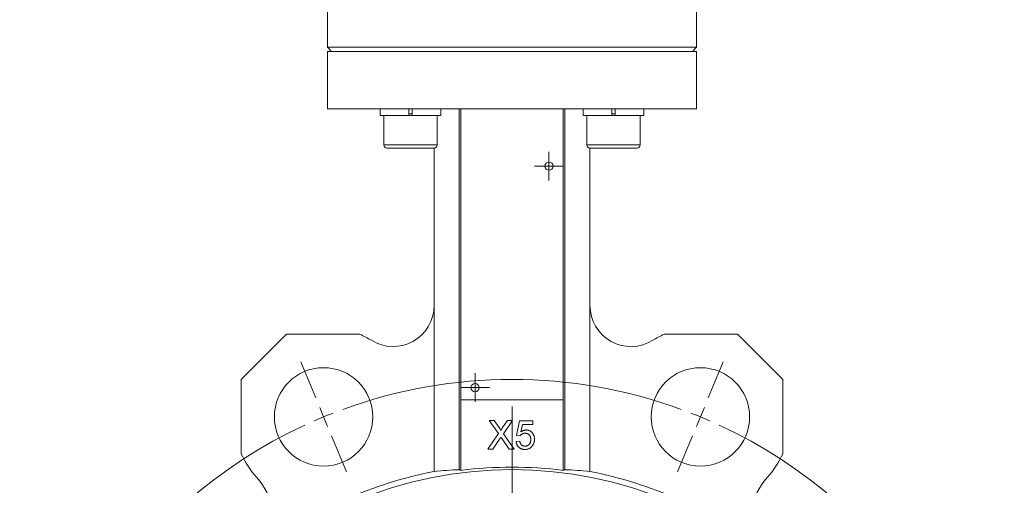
# Model space of a CAD drawing. Header units: millimetres. Extents: x 38 to 1003, y -143 to 975.
# Tile 8 of 28: x 166 to 406, y 526 to 639. Entities that reach past the tile are written whole.
import ezdxf

# ---------------------------------------------------------------- set-up
doc = ezdxf.new("R2010")
doc.units = ezdxf.units.MM

# ---------------------------------------------------------------- blocks, each defined once
blk = doc.blocks.new('SW_CENTERMARKSYMBOL_0')
at = {"color": 0, "linetype": 'Continuous', "lineweight": 0}
for p, q in [((0, 2.5), (0, 3.5)), ((0, 0), (0, 2.5)), ((-2.5, 0), (-3.5, 0)), ((0, 0), (-2.5, 0)), ((0, 0), (0, -2.5)), ((0, 0), (2.5, 0)), ((2.5, 0), (3.5, 0)), ((0, -2.5), (0, -3.5))]:
    blk.add_line(p, q, dxfattribs=at)
blk = doc.blocks.new('SW_CENTERMARKSYMBOL_1')
at = {"color": 0, "linetype": 'Continuous', "lineweight": 0}
for p, q in [((0, 2.5), (0, 3.5)), ((0, 0), (0, 2.5)), ((-2.5, 0), (-3.5, 0)), ((0, 0), (-2.5, 0)), ((0, 0), (0, -2.5)), ((0, 0), (2.5, 0)), ((2.5, 0), (3.5, 0)), ((0, -2.5), (0, -3.5))]:
    blk.add_line(p, q, dxfattribs=at)
blk = doc.blocks.new('SW_CENTERMARKSYMBOL_2')
at = {"color": 0, "linetype": 'Continuous', "lineweight": 0}
for p, q in [((-93.76, 4.62), (-97.39, 13.4)), ((1.91, 4.62), (5.55, 13.4)), ((-45.92, -105.87), (-45.92, 2.5)), ((-91.84, 0), (-92.8, 2.31)), ((-91.84, 0), (-90.89, -2.31)), ((0, 0), (-0.96, -2.31)), ((0, 0), (0.96, 2.31)), ((-89.93, -4.62), (-86.3, -13.4)), ((-1.91, -4.62), (-5.55, -13.4)), ((-45.92, -110.87), (-45.92, -108.37)), ((-50.92, -110.87), (-159.29, -110.87)), ((-45.92, -110.87), (-48.42, -110.87)), ((-45.92, -110.87), (-45.92, -113.37)), ((-45.92, -110.87), (-43.42, -110.87)), ((-40.92, -110.87), (67.44, -110.87)), ((-45.92, -115.87), (-45.92, -224.23)), ((-89.93, -217.11), (-86.3, -208.33)), ((-1.91, -217.11), (-5.55, -208.33)), ((-91.84, -221.73), (-90.89, -219.42)), ((0, -221.73), (-0.96, -219.42)), ((-91.84, -221.73), (-92.8, -224.04)), ((0, -221.73), (0.96, -224.04)), ((-93.76, -226.35), (-97.39, -235.13)), ((1.91, -226.35), (5.55, -235.13))]:
    blk.add_line(p, q, dxfattribs=at)
for start, end in [(69.8873, 110.1127), (112.5, 113.6937), (111.3063, 112.5), (67.5, 68.6937), (66.3063, 67.5), (114.8873, 245.1127), (294.8873, 65.1127), (246.3063, 247.5), (292.5, 293.6937), (247.5, 248.6937), (291.3063, 292.5), (249.8873, 290.1127)]:
    blk.add_arc((-45.92, -110.87), 120, start, end, dxfattribs=at)

msp = doc.modelspace()

# ---------------------------------------------------------------- linework, layer by layer
at = {"color": 7, "linetype": 'Continuous', "lineweight": 15}
for p, q in [((331.47, 632.66), (331.47, 683.66)), ((241.47, 667.16), (241.47, 632.66)), ((241.47, 632.66), (242.47, 631.66)), ((241.47, 632.66), (331.47, 632.66)), ((241.47, 631.66), (241.47, 617.66)), ((241.47, 631.66), (331.47, 631.66)), ((330.47, 631.66), (331.47, 632.66)), ((331.47, 617.66), (331.47, 631.66)), ((241.47, 617.66), (331.47, 617.66)), ((254.32, 617.66), (254.32, 616.06)), ((261.32, 617.66), (261.32, 616.06)), ((262.12, 616.06), (262.12, 617.66)), ((269.12, 616.06), (269.12, 617.66)), ((273.6, 617.66), (273.6, 529.64)), ((273.97, 546.66), (273.97, 617.66)), ((298.97, 617.66), (298.97, 546.66)), ((299.33, 529.64), (299.33, 617.66)), ((303.81, 617.66), (303.81, 616.06)), ((310.81, 617.66), (310.81, 616.06)), ((311.61, 616.06), (311.61, 617.66)), ((318.61, 616.06), (318.61, 617.66)), ((261.32, 616.06), (254.32, 616.06)), ((255.22, 616.06), (255.22, 608.86)), ((262.12, 616.06), (261.32, 616.06)), ((269.12, 616.06), (262.12, 616.06)), ((268.22, 608.86), (268.22, 616.06)), ((310.81, 616.06), (303.81, 616.06)), ((304.71, 616.06), (304.71, 608.86)), ((311.61, 616.06), (310.81, 616.06)), ((318.61, 616.06), (311.61, 616.06)), ((317.71, 608.86), (317.71, 616.06)), ((261.72, 608.06), (256.02, 608.06)), ((267.42, 608.06), (261.72, 608.06)), ((267.47, 608.06), (267.47, 569.68)), ((305.47, 608.06), (305.47, 569.68)), ((311.21, 608.06), (305.51, 608.06)), ((316.91, 608.06), (311.21, 608.06)), ((267.47, 529.2), (267.47, 569.68)), ((305.47, 569.68), (305.47, 529.2)), ((231.47, 562.66), (220.47, 551.66)), ((249.41, 562.66), (231.47, 562.66)), ((341.47, 562.66), (323.52, 562.66)), ((352.47, 551.66), (341.47, 562.66)), ((220.47, 551.66), (220.47, 533.53)), ((352.47, 533.53), (352.47, 551.66)), ((273.97, 546.66), (273.97, 529.46)), ((298.97, 546.66), (273.97, 546.66)), ((298.97, 529.46), (298.97, 546.66)), ((280.94, 541.66), (282.13, 541.66)), ((283.17, 538.43), (280.94, 541.66)), ((282.13, 541.66), (283.35, 539.89)), ((284.17, 539.89), (285.39, 541.66)), ((286.6, 541.66), (284.37, 538.41)), ((285.39, 541.66), (286.6, 541.66)), ((287.54, 537.98), (288.26, 541.57)), ((288.26, 541.57), (291.58, 541.57)), ((288.99, 540.67), (288.64, 538.86)), ((291.58, 540.67), (288.99, 540.67)), ((291.58, 541.57), (291.58, 540.67)), ((280.59, 534.66), (283.17, 538.43)), ((284.37, 538.41), (286.96, 534.66)), ((288.44, 537.89), (287.54, 537.98)), ((283.45, 537.07), (281.79, 534.66)), ((285.77, 534.66), (284.06, 537.13)), ((287.45, 536.54), (288.35, 536.63)), ((281.79, 534.66), (280.59, 534.66)), ((286.96, 534.66), (285.77, 534.66))]:
    msp.add_line(p, q, dxfattribs=at)
at = {"color": 8, "linetype": 'Continuous', "lineweight": 15}
for p, q in [((261.32, 616.46), (262.12, 616.46)), ((310.81, 616.46), (311.61, 616.46)), ((255.22, 608.86), (261.72, 608.86)), ((261.72, 608.86), (268.22, 608.86)), ((304.71, 608.86), (311.21, 608.86)), ((311.21, 608.86), (317.71, 608.86))]:
    msp.add_line(p, q, dxfattribs=at)
at = {"color": 7, "linetype": 'Continuous', "lineweight": 15}
for centre, radius in [((295.47, 603.66), 1), ((240.54, 542.52), 12), ((332.39, 542.52), 12), ((277.47, 549.66), 1), ((286.47, 431.66), 98)]:
    msp.add_circle(centre, radius, dxfattribs=at)
for centre, radius, start, end in [((256.02, 608.86), 0.8, 180, 270), ((267.42, 608.86), 0.8, 270, 0), ((305.51, 608.86), 0.8, 180, 270), ((316.91, 608.86), 0.8, 270, 0), ((257.47, 569.68), 10, 238.0747, 0), ((315.47, 569.68), 10, 180, 301.9253), ((240.54, 542.52), 22, 58.0747, 66.2345), ((332.39, 542.52), 22, 113.7655, 121.9253), ((240.54, 542.52), 22, 204.1278, 222.2452), ((332.39, 542.52), 22, 317.7548, 335.8722), ((286.47, 431.66), 99.37, 101.0229, 127.061), ((286.47, 431.66), 98.6, 82.7164, 97.2836), ((286.47, 431.66), 99.37, 52.939, 78.9771), ((213.15, 517.65), 15, 333.5029, 42.2452), ((359.78, 517.65), 15, 137.7548, 206.4971)]:
    msp.add_arc(centre, radius, start, end, dxfattribs=at)
for centre, start_param, end_param in [((277.6, 431.66), 1.611374, 1.673889), ((295.33, 431.66), 1.467704, 1.530219)]:
    msp.add_ellipse(centre, major_axis=(98.46, 0), ratio=0.995936, start_param=start_param, end_param=end_param, dxfattribs=at)
for points, knots in [([(283.35, 539.89), (283.38, 539.84), (283.44, 539.76), (283.52, 539.64), (283.58, 539.54), (283.64, 539.45), (283.67, 539.37), (283.7, 539.31), (283.72, 539.26), (283.72, 539.23), (283.72, 539.22)], [0, 0, 0, 0, 0.209538, 0.393206, 0.554151, 0.689382, 0.80228, 0.889952, 0.956059, 1, 1, 1, 1]), ([(283.72, 539.22), (283.75, 539.26), (283.81, 539.36), (283.92, 539.51), (284.04, 539.69), (284.13, 539.82), (284.17, 539.89)], [0, 0, 0, 0, 0.195959, 0.429465, 0.696675, 1, 1, 1, 1]), ([(289.64, 538.52), (289.57, 538.52), (289.43, 538.51), (289.24, 538.48), (289.07, 538.43), (288.91, 538.35), (288.77, 538.25), (288.65, 538.14), (288.53, 538.03), (288.47, 537.94), (288.44, 537.89)], [0, 0, 0, 0, 0.14786, 0.283561, 0.412369, 0.534236, 0.652692, 0.768663, 0.883652, 1, 1, 1, 1]), ([(288.64, 538.86), (288.69, 538.9), (288.78, 538.97), (288.94, 539.06), (289.09, 539.15), (289.25, 539.21), (289.4, 539.26), (289.56, 539.3), (289.72, 539.32), (289.83, 539.32), (289.89, 539.33)], [0, 0, 0, 0, 0.136729, 0.268515, 0.395529, 0.52, 0.640496, 0.761236, 0.880107, 1, 1, 1, 1]), ([(291.04, 537.01), (291.04, 537.06), (291.04, 537.17), (291.02, 537.34), (290.99, 537.49), (290.96, 537.63), (290.91, 537.77), (290.85, 537.89), (290.77, 538.01), (290.69, 538.11), (290.6, 538.21), (290.49, 538.29), (290.37, 538.36), (290.25, 538.42), (290.11, 538.46), (289.96, 538.5), (289.8, 538.51), (289.69, 538.52), (289.64, 538.52)], [0, 0, 0, 0, 0.072866, 0.141887, 0.207453, 0.270438, 0.331641, 0.390108, 0.448069, 0.505503, 0.562488, 0.619084, 0.676416, 0.735452, 0.796241, 0.860406, 0.928305, 1, 1, 1, 1]), ([(289.89, 539.33), (289.96, 539.32), (290.1, 539.32), (290.3, 539.29), (290.5, 539.24), (290.69, 539.17), (290.86, 539.08), (291.04, 538.97), (291.2, 538.84), (291.35, 538.69), (291.49, 538.53), (291.61, 538.35), (291.71, 538.16), (291.8, 537.97), (291.86, 537.75), (291.91, 537.53), (291.93, 537.3), (291.94, 537.14), (291.94, 537.06)], [0, 0, 0, 0, 0.061997, 0.122088, 0.181375, 0.239508, 0.297836, 0.35688, 0.417282, 0.47964, 0.5425, 0.604962, 0.666991, 0.730216, 0.794173, 0.860458, 0.928578, 1, 1, 1, 1]), ([(283.45, 537.07), (283.46, 537.1), (283.51, 537.16), (283.58, 537.27), (283.67, 537.4), (283.74, 537.5), (283.78, 537.55)], [0, 0, 0, 0, 0.174779, 0.398246, 0.673111, 1, 1, 1, 1]), ([(283.78, 537.55), (283.82, 537.48), (283.92, 537.34), (284.01, 537.2), (284.06, 537.13)], [0, 0, 0, 0, 0.494218, 1, 1, 1, 1]), ([(289.63, 534.57), (289.55, 534.57), (289.41, 534.57), (289.19, 534.6), (288.98, 534.64), (288.79, 534.7), (288.6, 534.78), (288.43, 534.87), (288.27, 534.98), (288.12, 535.11), (287.98, 535.25), (287.86, 535.4), (287.75, 535.56), (287.66, 535.74), (287.58, 535.92), (287.52, 536.12), (287.48, 536.33), (287.46, 536.47), (287.45, 536.54)], [0, 0, 0, 0, 0.069298, 0.135561, 0.199671, 0.261716, 0.322662, 0.382907, 0.443032, 0.503501, 0.563724, 0.62398, 0.683629, 0.743848, 0.805192, 0.867649, 0.932778, 1, 1, 1, 1]), ([(288.35, 536.63), (288.36, 536.58), (288.38, 536.48), (288.41, 536.34), (288.45, 536.21), (288.5, 536.09), (288.56, 535.97), (288.62, 535.87), (288.69, 535.78), (288.77, 535.69), (288.85, 535.62), (288.95, 535.55), (289.04, 535.5), (289.15, 535.45), (289.26, 535.42), (289.38, 535.39), (289.5, 535.38), (289.59, 535.38), (289.63, 535.38)], [0, 0, 0, 0, 0.077361, 0.15048, 0.219977, 0.286681, 0.349678, 0.41068, 0.469427, 0.526756, 0.583142, 0.638824, 0.695263, 0.752696, 0.810849, 0.871356, 0.934436, 1, 1, 1, 1]), ([(289.63, 535.38), (289.69, 535.38), (289.79, 535.38), (289.94, 535.4), (290.09, 535.44), (290.22, 535.49), (290.35, 535.55), (290.46, 535.63), (290.57, 535.72), (290.67, 535.82), (290.76, 535.94), (290.83, 536.06), (290.9, 536.2), (290.95, 536.34), (290.99, 536.5), (291.02, 536.66), (291.04, 536.83), (291.04, 536.95), (291.04, 537.01)], [0, 0, 0, 0, 0.065801, 0.128677, 0.188676, 0.247598, 0.304849, 0.361786, 0.419523, 0.478682, 0.53877, 0.598799, 0.660184, 0.722952, 0.787993, 0.855404, 0.926153, 1, 1, 1, 1]), ([(291.4, 535.42), (291.35, 535.35), (291.24, 535.22), (291.05, 535.04), (290.85, 534.9), (290.64, 534.78), (290.41, 534.68), (290.16, 534.62), (289.9, 534.58), (289.72, 534.57), (289.63, 534.57)], [0, 0, 0, 0, 0.127893, 0.251579, 0.372793, 0.492778, 0.61359, 0.737809, 0.86618, 1, 1, 1, 1]), ([(291.94, 537.06), (291.94, 536.98), (291.94, 536.83), (291.91, 536.6), (291.87, 536.38), (291.81, 536.17), (291.73, 535.97), (291.64, 535.78), (291.53, 535.59), (291.45, 535.48), (291.4, 535.42)], [0, 0, 0, 0, 0.132462, 0.26165, 0.387547, 0.510782, 0.632675, 0.75466, 0.876523, 1, 1, 1, 1]), ([(273.6, 529.64), (273.72, 529.64), (273.81, 529.64), (273.93, 529.63), (273.97, 529.62), (273.97, 529.61)], [0, 0, 0, 0, 0.5, 0.5, 1, 1, 1, 1]), ([(298.97, 529.61), (298.97, 529.62), (299, 529.63), (299.12, 529.64), (299.21, 529.64), (299.33, 529.64)], [0, 0, 0, 0, 0.5, 0.5, 1, 1, 1, 1])]:
    msp.add_open_spline(points, degree=3, knots=knots, dxfattribs=at)

# ---------------------------------------------------------------- block references
at = {"color": 7, "linetype": 'Continuous', "lineweight": 0}
for name, p in [('SW_CENTERMARKSYMBOL_1', (295.47, 603.66)), ('SW_CENTERMARKSYMBOL_2', (332.39, 542.52)), ('SW_CENTERMARKSYMBOL_0', (277.47, 549.66))]:
    msp.add_blockref(name, p, dxfattribs=at)

doc.saveas('drawing.dxf')
